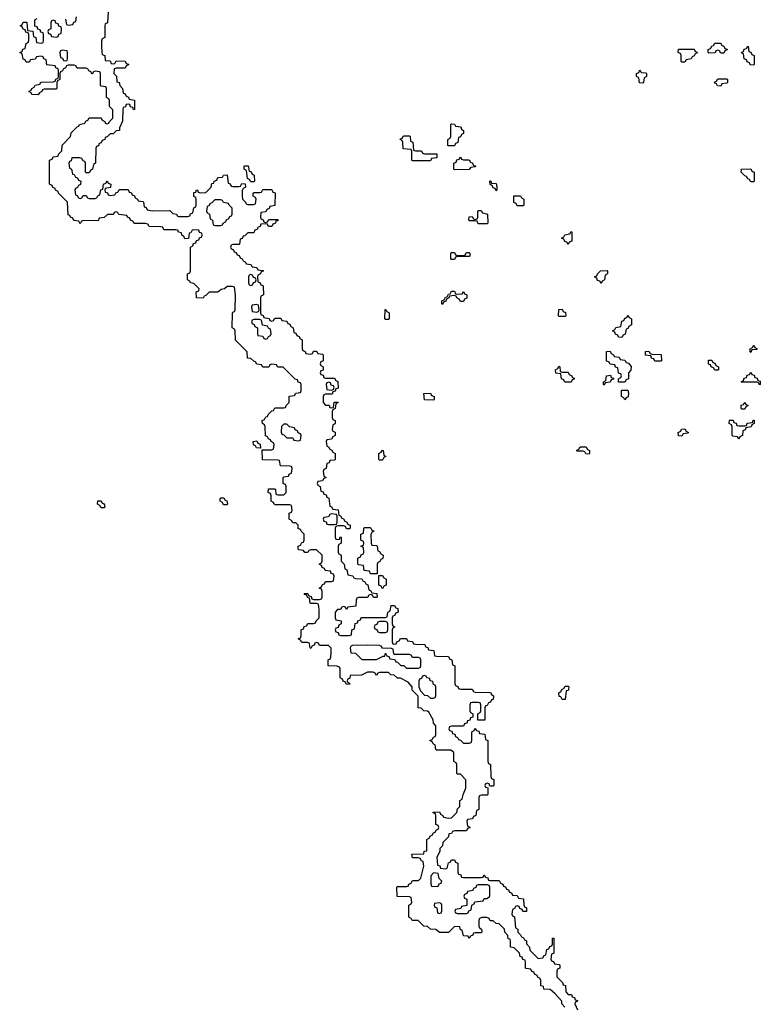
# Model space of a CAD drawing. Header units: inches. Extents: x 2777885 to 2884230, y 684484 to 829189.
# Tile 22 of 239: x 2825206 to 2830154, y 737607 to 744190. Entities that reach past the tile are written whole.
import ezdxf

# ---------------------------------------------------------------- set-up
doc = ezdxf.new("R2010")
doc.units = ezdxf.units.IN
doc.header["$MEASUREMENT"] = 0
for name, color, linetype in [('C8723', 7, 'Continuous'), ('C8724', 7, 'Continuous'), ('C8734', 7, 'Continuous')]:
    doc.layers.add(name, color=color, linetype=linetype)

msp = doc.modelspace()

# ---------------------------------------------------------------- linework, layer by layer
at = {"layer": 'C8723', "color": 6}
for points in [[(2827157, 740000), (2827150, 739986), (2827146, 739990), (2827144.8, 740000)], [(2828848.7, 737588.7), (2828828.7, 737610), (2828828, 737628), (2828780.4, 737680.4), (2828750, 737706), (2828708.7, 737708.7), (2828706, 737726), (2828688, 737730), (2828687.3, 737767.3), (2828682, 737782), (2828670, 737786), (2828662, 737802), (2828647.3, 737807.3), (2828642, 737822), (2828627.3, 737827.3), (2828622, 737842), (2828590, 737846), (2828586, 737850), (2828586, 737890), (2828582, 737902), (2828567.3, 737907.3), (2828562, 737922), (2828550, 737926), (2828546, 737950), (2828510, 737986), (2828486, 737990), (2828486, 738030), (2828482, 738042), (2828470, 738046), (2828467.3, 738067.3), (2828448, 738090), (2828446, 738110), (2828410, 738146), (2828388.4, 738148.4), (2828370, 738166), (2828350, 738166), (2828342, 738182), (2828327.3, 738187.3), (2828292.7, 738187.3), (2828278, 738182), (2828274, 738170), (2828274, 738130), (2828278, 738118), (2828292, 738110), (2828294, 738090), (2828290, 738086), (2828250, 738086), (2828238, 738082), (2828234, 738070), (2828218, 738062), (2828210, 738048), (2828202, 738062), (2828170, 738066), (2828162, 738102), (2828150, 738106), (2828146, 738126), (2828110, 738128), (2828070, 738088), (2828010, 738088), (2827987.3, 738107.3), (2827950, 738108.7), (2827930, 738128), (2827906, 738130), (2827867.3, 738167.3), (2827828.4, 738168.4), (2827822, 738182), (2827806, 738190), (2827806, 738270), (2827822, 738278), (2827826, 738290), (2827822, 738322), (2827810, 738326), (2827727.3, 738327.3), (2827726, 738390), (2827730, 738394), (2827790, 738394), (2827802, 738398), (2827806, 738410), (2827822, 738418), (2827830, 738434), (2827870, 738434), (2827886, 738450), (2827906, 738530), (2827902, 738562), (2827890, 738566), (2827882, 738582), (2827870, 738586), (2827830, 738586), (2827826, 738610), (2827906, 738614), (2827908.9, 738631.1), (2827926, 738634), (2827926, 738710), (2827942, 738718), (2827950, 738734), (2827962, 738738), (2827970, 738754), (2827982, 738758), (2827990, 738774), (2828002, 738778), (2828006, 738790), (2828002, 738802), (2827986, 738810), (2827986, 738870), (2827982, 738882), (2827967.3, 738887.3), (2827967.3, 738892.7), (2828010, 738894), (2828018, 738878), (2828034, 738870), (2828038, 738858), (2828070, 738852), (2828090, 738854), (2828126, 738890), (2828130, 738914), (2828146, 738930), (2828146, 738970), (2828162, 738978), (2828168, 739010), (2828187.3, 739052.7), (2828187.3, 739107.3), (2828150, 739146), (2828130, 739146), (2828126, 739150), (2828126, 739210), (2828122, 739222), (2828106, 739230), (2828106, 739290), (2828087.3, 739307.3), (2827990, 739306), (2827986, 739310), (2827982, 739342), (2827970, 739346), (2827962, 739362), (2827946, 739370), (2827962, 739378), (2827970, 739394), (2827982, 739398), (2827986, 739410), (2827986, 739470), (2827970, 739486), (2827968, 739510), (2827940.4, 739560.4), (2827930, 739568), (2827906, 739570), (2827887.3, 739587.3), (2827868, 739590), (2827867.3, 739667.3), (2827828, 739708), (2827828, 739730), (2827802, 739762), (2827750, 739788), (2827730, 739788), (2827707.3, 739807.3), (2827686, 739810), (2827670, 739826), (2827610, 739826), (2827598, 739822), (2827590, 739806), (2827582, 739822), (2827567.3, 739827.3), (2827530, 739828), (2827490, 739808), (2827414, 739806), (2827411.6, 739788.4), (2827398, 739782), (2827394, 739770), (2827398, 739758), (2827410, 739754), (2827411.6, 739748.4), (2827390, 739746), (2827382, 739762), (2827367.3, 739767.3), (2827362, 739782), (2827346, 739790), (2827346, 739850), (2827342, 739862), (2827327.3, 739867.3), (2827266, 739870), (2827266, 739910), (2827282, 739918), (2827288, 739950), (2827287.3, 739987.3), (2827275.6, 740000)], [(2827417.3, 740000), (2827414, 739990), (2827418, 739958), (2827450, 739954), (2827492.7, 739912.7), (2827590, 739912), (2827634, 739934), (2827646, 739934), (2827650, 739954), (2827658, 739938), (2827672.7, 739932.7), (2827678, 739918), (2827712.7, 739912.7), (2827718, 739898), (2827730, 739894), (2827752.7, 739872.7), (2827771.6, 739871.6), (2827790, 739854), (2827870, 739854), (2827882, 739858), (2827886, 739870), (2827886, 739910), (2827882, 739922), (2827870, 739926), (2827830, 739926), (2827822, 739942), (2827810, 739946), (2827710, 739946), (2827706, 739950), (2827702, 739982), (2827690, 739986), (2827630, 739988), (2827623.1, 740000)], [(2827917.3, 740000), (2827918, 739998), (2827932.7, 739992.7), (2827938, 739978), (2827972.7, 739972.7), (2827978, 739938), (2827990, 739934), (2828071.6, 739931.6), (2828078, 739918), (2828094, 739910), (2828098, 739878), (2828114, 739870), (2828114, 739750), (2828118, 739738), (2828132.7, 739732.7), (2828138, 739718), (2828150, 739714), (2828230, 739714), (2828238, 739698), (2828250, 739694), (2828347.3, 739692.7), (2828354, 739690), (2828358, 739678), (2828372, 739670), (2828370, 739646), (2828358, 739642), (2828352, 739628), (2828338, 739622), (2828330, 739606), (2828318, 739602), (2828314, 739590), (2828312.7, 739507.3), (2828270, 739506), (2828266, 739510), (2828266, 739550), (2828282, 739558), (2828286, 739570), (2828286, 739610), (2828282, 739622), (2828270, 739626), (2828230, 739626), (2828218, 739622), (2828214, 739610), (2828214, 739570), (2828218, 739558), (2828234, 739550), (2828232.7, 739527.3), (2828218, 739522), (2828212.7, 739507.3), (2828198, 739502), (2828192.7, 739487.3), (2828178, 739482), (2828170, 739466), (2828090, 739466), (2828078, 739462), (2828074, 739450), (2828078, 739438), (2828092.7, 739432.7), (2828098, 739418), (2828112.7, 739412.7), (2828118, 739398), (2828132, 739392), (2828138, 739378), (2828150, 739374), (2828170, 739354), (2828210, 739354), (2828222, 739358), (2828226, 739370), (2828226, 739430), (2828242, 739438), (2828250, 739454), (2828258, 739438), (2828272.7, 739432.7), (2828278, 739418), (2828312.7, 739412.7), (2828318, 739378), (2828334, 739370), (2828334, 739230), (2828338, 739218), (2828351.6, 739211.6), (2828354, 739130), (2828358, 739118), (2828374, 739110), (2828374, 739070), (2828370, 739066), (2828346, 739066), (2828342, 739082), (2828330, 739086), (2828318, 739082), (2828314, 739070), (2828318, 739058), (2828334, 739054), (2828334, 739010), (2828330, 739006), (2828290, 739006), (2828278, 739002), (2828274, 738990), (2828274, 738910), (2828258, 738902), (2828254, 738870), (2828238, 738862), (2828232, 738848), (2828198, 738842), (2828194, 738830), (2828198, 738798), (2828212.7, 738792.7), (2828212.7, 738787.3), (2828198, 738782), (2828190, 738766), (2828110, 738766), (2828098, 738762), (2828091.6, 738748.4), (2828074, 738746), (2828070, 738726), (2828032, 738688), (2828030, 738666), (2828014, 738650), (2828012, 738630), (2827992, 738590), (2827998, 738538), (2828012, 738532), (2828018, 738518), (2828050, 738514), (2828062, 738518), (2828070, 738554), (2828082, 738558), (2828090, 738574), (2828110, 738574), (2828118, 738558), (2828134, 738550), (2828134, 738490), (2828138, 738478), (2828152.7, 738472.7), (2828158, 738458), (2828170, 738454), (2828290, 738454), (2828302, 738458), (2828310, 738474), (2828318, 738458), (2828332.7, 738452.7), (2828338, 738438), (2828350, 738434), (2828410, 738434), (2828418, 738418), (2828434, 738410), (2828438, 738398), (2828452.7, 738392.7), (2828458, 738378), (2828472.7, 738372.7), (2828478, 738358), (2828492.7, 738352.7), (2828498, 738338), (2828530, 738334), (2828538, 738318), (2828572.7, 738312.7), (2828574, 738270), (2828578, 738258), (2828591.6, 738251.6), (2828591.3, 738228.7), (2828568.4, 738228.4), (2828562, 738242), (2828547.3, 738247.3), (2828542, 738262), (2828530, 738266), (2828518, 738262), (2828512.7, 738247.3), (2828498, 738242), (2828494, 738210), (2828498, 738198), (2828511.6, 738191.6), (2828518, 738118), (2828534, 738110), (2828534, 738090), (2828552.7, 738072.7), (2828558, 738058), (2828572.7, 738052.7), (2828578, 738038), (2828591.6, 738031.6), (2828592.7, 738012.7), (2828612, 737990), (2828614, 737970), (2828670, 737914), (2828702, 737918), (2828710, 737934), (2828722, 737938), (2828727.3, 737972.7), (2828742, 737978), (2828747.3, 737992.7), (2828762, 737998), (2828766, 738010), (2828766, 738050), (2828774, 738050), (2828774, 737950), (2828758, 737942), (2828754, 737910), (2828758, 737898), (2828772.7, 737892.7), (2828778, 737878), (2828810, 737874), (2828814, 737870), (2828814, 737850), (2828798, 737842), (2828794, 737830), (2828794, 737790), (2828832.7, 737752.7), (2828838, 737738), (2828852.7, 737732.7), (2828854, 737690), (2828870, 737674), (2828892.7, 737672.7), (2828898, 737658), (2828912.7, 737652.7), (2828918, 737638), (2828932.7, 737632.7), (2828930, 737626), (2828918, 737622), (2828914, 737610), (2828932, 737570)]]:
    msp.add_lwpolyline(points, dxfattribs=at)
for points in [[(2827910, 739806), (2827898, 739802), (2827890, 739786), (2827878, 739782), (2827872.7, 739767.3), (2827872, 739730), (2827883.6, 739703.6), (2827910, 739674), (2827931.6, 739671.6), (2827950, 739654), (2827970, 739654), (2827982, 739658), (2827986, 739670), (2827986, 739730), (2827982, 739742), (2827970, 739746), (2827966, 739766), (2827948, 739770), (2827946, 739786), (2827926, 739790), (2827922, 739802)], [(2828830, 739646), (2828822, 739662), (2828810, 739666), (2828808, 739690), (2828822, 739698), (2828830, 739714), (2828842, 739718), (2828850, 739734), (2828870, 739734), (2828874, 739730), (2828872.7, 739712.7), (2828870, 739706), (2828858, 739702), (2828850, 739646)], [(2827970, 738486), (2827952.7, 738467.3), (2827952.7, 738412.7), (2827958, 738398), (2827990, 738394), (2828002, 738398), (2828008, 738412), (2828022, 738418), (2828026, 738430), (2828008.4, 738448.4), (2828002, 738482)], [(2828330, 738406), (2828270, 738406), (2828258, 738402), (2828252.7, 738387.3), (2828238, 738382), (2828232.7, 738367.3), (2828198, 738362), (2828192.7, 738347.3), (2828178, 738342), (2828174, 738330), (2828178, 738318), (2828194, 738310), (2828192.7, 738267.3), (2828158, 738262), (2828152.7, 738247.3), (2828118, 738242), (2828114, 738230), (2828118, 738218), (2828130, 738214), (2828190, 738214), (2828202, 738218), (2828207.3, 738232.7), (2828222, 738238), (2828226, 738270), (2828242, 738278), (2828247.3, 738292.7), (2828302, 738298), (2828310, 738314), (2828330, 738314), (2828346, 738330), (2828346, 738390), (2828342, 738402)], [(2828010, 738286), (2827978, 738282), (2827974, 738270), (2827978, 738258), (2827992.7, 738252.7), (2827998, 738218), (2828010, 738214), (2828022, 738218), (2828026, 738230), (2828026, 738270), (2828022, 738282)]]:
    msp.add_lwpolyline(points, close=True, dxfattribs=at)
at = {"layer": 'C8724', "color": 6}
for points in [[(2825798, 744242), (2825791.6, 744168.4), (2825778, 744162), (2825774, 744150), (2825774, 744070), (2825758, 744062), (2825752.7, 744047.3), (2825752, 744010), (2825754, 743970), (2825758, 743958), (2825774, 743950), (2825778, 743918), (2825810, 743914), (2825818, 743898), (2825830, 743894), (2825842, 743898), (2825850, 743914), (2825910, 743912), (2825918, 743898), (2825932.7, 743892.7), (2825932.7, 743887.3), (2825918, 743882), (2825910, 743866), (2825850, 743866), (2825838, 743862), (2825834, 743830), (2825851.6, 743811.6), (2825854, 743774), (2825871.1, 743771.1), (2825874, 743750), (2825892, 743730), (2825898, 743698), (2825910, 743694), (2825918, 743678), (2825932.7, 743672.7), (2825938, 743658), (2825972.7, 743652.7), (2825974, 743590), (2825967.3, 743587.3), (2825962, 743602), (2825947.3, 743607.3), (2825942, 743622), (2825930, 743626), (2825918, 743622), (2825912.7, 743607.3), (2825898, 743602), (2825894, 743590), (2825892.7, 743512.7), (2825872.7, 743467.3), (2825872, 743450), (2825850, 743446), (2825830, 743428), (2825810, 743426), (2825790, 743406), (2825778, 743402), (2825774, 743390), (2825758, 743382), (2825750, 743366), (2825738, 743362), (2825732.7, 743347.3), (2825718, 743342), (2825714, 743330), (2825712, 743230), (2825698, 743222), (2825692, 743190), (2825678, 743182), (2825670, 743166), (2825650, 743166), (2825646, 743170), (2825646, 743230), (2825642, 743242), (2825630, 743246), (2825622, 743262), (2825607.3, 743267.3), (2825554, 743266), (2825550, 743246), (2825538, 743242), (2825534, 743230), (2825538, 743198), (2825551.6, 743191.6), (2825558, 743158), (2825570, 743154), (2825578, 743138), (2825592.7, 743132.7), (2825598, 743118), (2825614, 743110), (2825612.7, 743087.3), (2825598, 743082), (2825592.7, 743067.3), (2825578, 743062), (2825574, 743050), (2825578, 743018), (2825590, 743014), (2825598, 742998), (2825610, 742994), (2825622, 742998), (2825630, 743014), (2825650, 743014), (2825658, 742998), (2825670, 742994), (2825710, 742994), (2825722, 742998), (2825727.3, 743012.7), (2825742, 743018), (2825747.3, 743052.7), (2825762, 743058), (2825766, 743090), (2825782, 743098), (2825790, 743112), (2825798, 743098), (2825814, 743090), (2825812.7, 743067.3), (2825778, 743062), (2825774, 743050), (2825778, 743038), (2825792.7, 743032.7), (2825798, 743018), (2825810, 743014), (2825842, 743018), (2825847.3, 743032.7), (2825862, 743038), (2825870, 743054), (2825930, 743054), (2825938, 743038), (2825950, 743034), (2825958, 743018), (2825972.7, 743012.7), (2825978, 742998), (2825994, 742990), (2825998, 742978), (2826030, 742974), (2826034, 742970), (2826038, 742938), (2826050, 742934), (2826058, 742918), (2826090, 742912), (2826210, 742914), (2826230, 742894), (2826254, 742890), (2826258, 742878), (2826270, 742874), (2826330, 742874), (2826342, 742878), (2826348, 742892), (2826362, 742898), (2826368.4, 742931.6), (2826382, 742938), (2826386, 742950), (2826386, 742990), (2826382, 743002), (2826368.4, 743008.4), (2826370, 743034), (2826382, 743038), (2826388, 743052), (2826394, 743050), (2826398, 743038), (2826412.7, 743032.7), (2826450, 743034), (2826486, 743070), (2826490, 743094), (2826502, 743098), (2826506, 743110), (2826522, 743118), (2826530, 743134), (2826562, 743138), (2826568.4, 743151.6), (2826592.7, 743152.7), (2826598, 743098), (2826612, 743092), (2826618, 743078), (2826630, 743074), (2826670, 743074), (2826682, 743078), (2826690, 743094), (2826712.7, 743092.7), (2826714, 743070), (2826698, 743062), (2826692.7, 743047.3), (2826692.7, 743012.7), (2826694, 742990), (2826714, 742970), (2826718, 742958), (2826730, 742954), (2826770, 742954), (2826782, 742958), (2826786, 742990), (2826782, 743002), (2826766, 743010), (2826766, 743030), (2826770, 743034), (2826810, 743034), (2826822, 743038), (2826830, 743054), (2826890, 743054), (2826898, 743038), (2826912.7, 743032.7), (2826911.6, 742948.4), (2826878, 742942), (2826872.7, 742927.3), (2826858, 742922), (2826850, 742906), (2826818, 742902), (2826814, 742870), (2826818, 742858), (2826832.7, 742852.7), (2826838, 742838), (2826850, 742834), (2826862, 742838), (2826870, 742854), (2826930, 742854), (2826930, 742846), (2826918, 742842), (2826914, 742830), (2826898, 742822), (2826890, 742808), (2826868, 742808), (2826862, 742822), (2826850, 742826), (2826818, 742822), (2826812.7, 742807.3), (2826798, 742802), (2826794, 742790), (2826778, 742782), (2826770, 742766), (2826730, 742766), (2826710, 742746), (2826698, 742742), (2826692, 742728), (2826678, 742722), (2826674, 742690), (2826670, 742686), (2826630, 742686), (2826618, 742682), (2826614, 742670), (2826618, 742658), (2826632.7, 742652.7), (2826638, 742638), (2826652.7, 742632.7), (2826658, 742618), (2826672.7, 742612.7), (2826678, 742598), (2826692, 742592), (2826698, 742578), (2826714, 742570), (2826718, 742558), (2826750, 742554), (2826758, 742538), (2826790, 742534), (2826798, 742518), (2826830, 742514), (2826834, 742510), (2826818, 742502), (2826814, 742490), (2826798, 742482), (2826794, 742470), (2826798, 742438), (2826810, 742434), (2826818, 742418), (2826830, 742414), (2826832.7, 742407.3), (2826834, 742350), (2826818, 742342), (2826814, 742330), (2826814, 742230), (2826818, 742218), (2826832.7, 742212.7), (2826838, 742198), (2826872.7, 742192.7), (2826878, 742178), (2826890, 742174), (2826902, 742178), (2826910, 742194), (2826950, 742194), (2826958, 742178), (2826990, 742174), (2826998, 742158), (2827010, 742154), (2827018, 742138), (2827034, 742130), (2827038, 742098), (2827050, 742094), (2827058, 742078), (2827072.7, 742072.7), (2827078, 742058), (2827094, 742050), (2827094, 741990), (2827098, 741978), (2827112.7, 741972.7), (2827118, 741958), (2827150, 741954), (2827162, 741958), (2827170, 741974), (2827190, 741974), (2827198, 741958), (2827230, 741954), (2827234, 741950), (2827234, 741910), (2827218, 741902), (2827214, 741890), (2827218, 741878), (2827234, 741870), (2827232.7, 741847.3), (2827218, 741842), (2827214, 741830), (2827218, 741818), (2827232.7, 741812.7), (2827238, 741798), (2827250, 741794), (2827310, 741794), (2827318, 741778), (2827331.6, 741771.6), (2827332.7, 741727.3), (2827318, 741722), (2827312.7, 741707.3), (2827298, 741702), (2827292.7, 741687.3), (2827250, 741686), (2827238, 741682), (2827234, 741670), (2827234, 741630), (2827250, 741614), (2827272.7, 741612.7), (2827278, 741598), (2827290, 741594), (2827302, 741598), (2827307.3, 741632.7), (2827330, 741634), (2827334, 741630), (2827318, 741622), (2827314, 741590), (2827298, 741582), (2827294, 741570), (2827294, 741530), (2827298, 741518), (2827314, 741510), (2827312.7, 741487.3), (2827298, 741482), (2827294, 741450), (2827298, 741438), (2827312.7, 741432.7), (2827314, 741410), (2827298, 741402), (2827290, 741386), (2827258, 741382), (2827254, 741370), (2827258, 741338), (2827270, 741334), (2827278, 741318), (2827290, 741314), (2827298, 741298), (2827314, 741290), (2827314, 741250), (2827310, 741246), (2827278, 741242), (2827272.7, 741227.3), (2827258, 741222), (2827254, 741190), (2827238, 741182), (2827234, 741170), (2827238, 741138), (2827254, 741130), (2827238, 741122), (2827230, 741106), (2827198, 741102), (2827194, 741090), (2827198, 741078), (2827214, 741070), (2827218, 741038), (2827232.7, 741032.7), (2827238, 741018), (2827252.7, 741012.7), (2827258, 740998), (2827271.6, 740991.6), (2827278, 740938), (2827290, 740934), (2827298, 740918), (2827332.7, 740912.7), (2827338, 740878), (2827350, 740874), (2827358, 740858), (2827370, 740854), (2827378, 740838), (2827390, 740834), (2827398, 740818), (2827414, 740810), (2827414, 740790), (2827410, 740786), (2827390, 740786), (2827382, 740802), (2827370, 740806), (2827330, 740806), (2827318, 740802), (2827314, 740790), (2827314, 740730), (2827318, 740718), (2827330, 740714), (2827342, 740718), (2827347.3, 740732.7), (2827354, 740730), (2827354, 740690), (2827338, 740682), (2827334, 740670), (2827334, 740630), (2827338, 740618), (2827354, 740610), (2827354, 740570), (2827374, 740550), (2827378, 740518), (2827391.6, 740511.6), (2827398, 740478), (2827431.6, 740471.6), (2827438, 740458), (2827450, 740454), (2827492.7, 740452.7), (2827498, 740438), (2827512.7, 740432.7), (2827518, 740418), (2827532.7, 740412.7), (2827538, 740378), (2827552.7, 740372.7), (2827558, 740358), (2827592.7, 740352.7), (2827594, 740330), (2827590, 740326), (2827570, 740326), (2827562, 740342), (2827550, 740346), (2827538, 740342), (2827530, 740326), (2827470, 740326), (2827458, 740322), (2827454, 740310), (2827451.6, 740268.4), (2827398, 740262), (2827390, 740246), (2827382, 740262), (2827370, 740266), (2827358, 740262), (2827350, 740246), (2827330, 740246), (2827314, 740230), (2827314, 740190), (2827318, 740178), (2827354, 740170), (2827354, 740150), (2827338, 740142), (2827332.7, 740127.3), (2827318, 740122), (2827314, 740110), (2827318, 740098), (2827332.7, 740092.7), (2827338, 740078), (2827350, 740074), (2827410, 740074), (2827422, 740078), (2827426, 740110), (2827442, 740118), (2827447.3, 740152.7), (2827462, 740158), (2827467.3, 740172.7), (2827482, 740178), (2827487.3, 740192.7), (2827650, 740194), (2827662, 740198), (2827666, 740230), (2827682, 740238), (2827687.3, 740272.7), (2827710, 740274), (2827718, 740258), (2827732.7, 740252.7), (2827734, 740230), (2827718, 740222), (2827710, 740206), (2827698, 740202), (2827694, 740190), (2827694, 740150), (2827698, 740138), (2827712, 740130), (2827698, 740122), (2827694, 740110), (2827694, 740030), (2827698, 740018), (2827710, 740014), (2827722, 740018), (2827727.3, 740032.7), (2827742, 740038), (2827750, 740054), (2827790, 740054), (2827798, 740038), (2827830, 740034), (2827838, 740018), (2827850, 740014), (2827912.7, 740012.7), (2827917.3, 740000)], [(2827144.8, 740000), (2827142, 740022), (2827130, 740026), (2827090, 740026), (2827082, 740042), (2827066, 740050), (2827082, 740058), (2827086, 740070), (2827086, 740110), (2827102, 740118), (2827107.3, 740132.7), (2827122, 740138), (2827130, 740154), (2827170, 740154), (2827182, 740158), (2827186, 740170), (2827206, 740190), (2827207.3, 740247.3), (2827202, 740282), (2827190, 740286), (2827150, 740286), (2827146, 740290), (2827142, 740322), (2827130, 740326), (2827122, 740342), (2827110, 740346), (2827107.3, 740352.7), (2827130, 740354), (2827138, 740338), (2827152.7, 740332.7), (2827158, 740318), (2827170, 740314), (2827210, 740314), (2827222, 740318), (2827226, 740330), (2827226, 740370), (2827222, 740382), (2827206, 740390), (2827222, 740398), (2827230, 740414), (2827242, 740418), (2827250, 740434), (2827290, 740434), (2827302, 740438), (2827306, 740470), (2827302, 740482), (2827287.3, 740487.3), (2827282, 740502), (2827247.3, 740507.3), (2827242, 740522), (2827227.3, 740527.3), (2827222, 740542), (2827206, 740550), (2827222, 740558), (2827226, 740570), (2827226, 740610), (2827190, 740646), (2827150, 740646), (2827138, 740642), (2827131.6, 740628.4), (2827110, 740628), (2827102, 740642), (2827070, 740646), (2827066, 740650), (2827066, 740670), (2827082, 740678), (2827090, 740694), (2827102, 740698), (2827106, 740710), (2827106, 740750), (2827086, 740770), (2827082, 740782), (2827067.3, 740787.3), (2827066, 740810), (2827050, 740826), (2827030, 740826), (2827022, 740842), (2827006, 740850), (2827006, 740890), (2827022, 740898), (2827026, 740910), (2827022, 740942), (2827010, 740946), (2826912.7, 740947.3), (2826906, 740950), (2826902, 740962), (2826886, 740970), (2826886, 741010), (2826882, 741022), (2826866, 741030), (2826867.3, 741052.7), (2826910, 741054), (2826914, 741050), (2826918, 741018), (2826930, 741014), (2826970, 741014), (2826986, 741030), (2826986, 741070), (2826982, 741082), (2826966, 741090), (2826966, 741130), (2826970, 741134), (2827002, 741138), (2827007.3, 741152.7), (2827022, 741158), (2827026, 741190), (2827022, 741202), (2827010, 741206), (2826947.3, 741207.3), (2826942, 741242), (2826930, 741246), (2826828.4, 741248.4), (2826826, 741314), (2826890, 741314), (2826902, 741318), (2826906, 741350), (2826902, 741362), (2826886, 741370), (2826882, 741382), (2826867.3, 741387.3), (2826862, 741402), (2826847.3, 741407.3), (2826846, 741470), (2826842, 741482), (2826828, 741490), (2826826, 741510), (2826842, 741518), (2826850, 741534), (2826862, 741538), (2826866, 741550), (2826890, 741574), (2826902, 741578), (2826910, 741594), (2826970, 741594), (2826982, 741598), (2826986, 741610), (2827006, 741630), (2827007.3, 741672.7), (2827042, 741678), (2827050, 741694), (2827082, 741698), (2827086, 741710), (2827086, 741750), (2827082, 741762), (2827067.3, 741767.3), (2827062, 741782), (2827047.3, 741787.3), (2826967.3, 741867.3), (2826930, 741868), (2826922, 741882), (2826890, 741886), (2826878, 741882), (2826870, 741866), (2826830, 741866), (2826822, 741882), (2826790, 741886), (2826782, 741902), (2826770, 741906), (2826750, 741926), (2826727.3, 741927.3), (2826726, 741970), (2826648.4, 742048.4), (2826646, 742110), (2826642, 742122), (2826626, 742130), (2826628.4, 742228.4), (2826630, 742234), (2826642, 742238), (2826646, 742250), (2826648, 742350), (2826642, 742402), (2826627.3, 742407.3), (2826592.7, 742407.3), (2826574, 742390), (2826552.7, 742387.3), (2826530, 742368.7), (2826472.7, 742367.3), (2826450, 742346), (2826438, 742342), (2826431.1, 742328.9), (2826388, 742330), (2826386, 742370), (2826402, 742378), (2826406, 742390), (2826370, 742426), (2826346, 742430), (2826342, 742442), (2826326, 742450), (2826326, 742490), (2826342, 742498), (2826346, 742510), (2826346, 742670), (2826362, 742678), (2826367.3, 742692.7), (2826382, 742698), (2826387.3, 742712.7), (2826402, 742718), (2826407.3, 742732.7), (2826422, 742738), (2826426, 742750), (2826422, 742762), (2826407.3, 742767.3), (2826402, 742782), (2826370, 742786), (2826358, 742782), (2826350, 742766), (2826338, 742762), (2826332.7, 742727.3), (2826310, 742726), (2826302, 742742), (2826288.4, 742748.4), (2826286, 742766), (2826266, 742770), (2826262, 742782), (2826250, 742786), (2826170, 742786), (2826162, 742802), (2826150, 742806), (2826070, 742808), (2826062, 742822), (2826047.3, 742827.3), (2825970, 742828), (2825962, 742842), (2825946, 742850), (2825942, 742862), (2825926, 742870), (2825922, 742882), (2825868.4, 742888.4), (2825862, 742902), (2825850, 742906), (2825838, 742902), (2825831.6, 742888.4), (2825792.7, 742887.3), (2825770, 742868), (2825738, 742862), (2825730, 742846), (2825632.7, 742847.3), (2825618, 742842), (2825610, 742826), (2825602, 742842), (2825568.4, 742848.4), (2825562, 742862), (2825546, 742870), (2825542, 742882), (2825530, 742886), (2825526, 742970), (2825466, 743030), (2825462, 743042), (2825446, 743050), (2825442, 743062), (2825427.3, 743067.3), (2825422, 743082), (2825406, 743090), (2825406, 743250), (2825422, 743258), (2825430, 743274), (2825462, 743278), (2825466, 743290), (2825487.3, 743312.7), (2825489.1, 743350.9), (2825546, 743410), (2825550, 743434), (2825590, 743474), (2825602, 743478), (2825606, 743490), (2825642, 743498), (2825647.3, 743512.7), (2825662, 743518), (2825670, 743534), (2825750, 743534), (2825758, 743518), (2825774, 743510), (2825778, 743498), (2825790, 743494), (2825802, 743498), (2825806, 743510), (2825827.3, 743532.7), (2825827.3, 743587.3), (2825806, 743610), (2825806, 743650), (2825802, 743662), (2825786, 743670), (2825786, 743730), (2825782, 743742), (2825750, 743746), (2825746, 743750), (2825746, 743830), (2825742, 743842), (2825710, 743846), (2825698, 743842), (2825690, 743826), (2825682, 743842), (2825667.3, 743847.3), (2825662, 743862), (2825650, 743866), (2825590, 743866), (2825582, 743882), (2825570, 743886), (2825530, 743886), (2825518, 743882), (2825512.7, 743867.3), (2825498, 743862), (2825492.7, 743847.3), (2825478, 743842), (2825474, 743830), (2825474, 743790), (2825458, 743782), (2825454, 743770), (2825454, 743730), (2825450, 743726), (2825370, 743726), (2825358, 743722), (2825354, 743710), (2825338, 743702), (2825330, 743688), (2825286, 743690), (2825282, 743702), (2825266, 743710), (2825282, 743718), (2825286, 743730), (2825302, 743738), (2825308.4, 743751.6), (2825342, 743758), (2825346, 743770), (2825352.7, 743772.7), (2825430, 743774), (2825442, 743778), (2825447.3, 743792.7), (2825462, 743798), (2825466, 743810), (2825466, 743850), (2825462, 743862), (2825447.3, 743867.3), (2825442, 743882), (2825387.3, 743887.3), (2825382, 743922), (2825367.3, 743927.3), (2825362, 743942), (2825350, 743946), (2825318, 743942), (2825310, 743926), (2825278, 743922), (2825270, 743906), (2825250, 743906), (2825242, 743922), (2825230, 743926), (2825222, 743962), (2825206, 743970), (2825222, 743978), (2825227.3, 743992.7), (2825242, 743998), (2825248.4, 744031.6), (2825262, 744038), (2825266, 744050), (2825266, 744090), (2825262, 744102), (2825247.3, 744107.3), (2825242, 744122), (2825230, 744126), (2825222, 744142), (2825208, 744150), (2825222, 744158), (2825230, 744174), (2825252.7, 744172.7), (2825258, 744118), (2825292.7, 744112.7), (2825298, 744078), (2825314, 744070), (2825318, 744038), (2825350, 744034), (2825362, 744038), (2825366, 744050), (2825366, 744090), (2825362, 744102), (2825347.3, 744107.3), (2825342, 744122), (2825327.3, 744127.3), (2825322, 744142), (2825307.3, 744147.3), (2825306, 744190), (2825322, 744198)], [(2825512.7, 744192.7), (2825518, 744158), (2825530, 744154), (2825562, 744158), (2825567.3, 744172.7), (2825582, 744178), (2825586, 744210)], [(2830000, 741402.3), (2829970, 741406), (2829966, 741410), (2829966, 741470), (2829962, 741482), (2829946, 741490), (2829947.3, 741512.7), (2829972.7, 741512.7), (2829978, 741498), (2829992.7, 741492.7), (2829998, 741478), (2830000, 741477.3)], [(2827275.6, 740000), (2827270, 740006), (2827210, 740006), (2827202, 740022), (2827190, 740026), (2827178, 740022), (2827172.7, 740007.3), (2827158, 740002), (2827157, 740000)], [(2827623.1, 740000), (2827622, 740002), (2827610, 740006), (2827530, 740008), (2827430, 740006), (2827418, 740002), (2827417.3, 740000)]]:
    msp.add_lwpolyline(points, dxfattribs=at)
for points in [[(2825430, 744186), (2825418, 744182), (2825414, 744170), (2825414, 744130), (2825398, 744122), (2825394, 744110), (2825398, 744098), (2825412.7, 744092.7), (2825418, 744078), (2825450, 744074), (2825462, 744078), (2825467.3, 744092.7), (2825482, 744098), (2825486, 744130), (2825482, 744142), (2825467.3, 744147.3), (2825462, 744162), (2825447.3, 744167.3), (2825442, 744182)], [(2825490, 743986), (2825478, 743982), (2825474, 743970), (2825478, 743938), (2825492.7, 743932.7), (2825498, 743918), (2825510, 743914), (2825522, 743918), (2825526, 743930), (2825526, 743970), (2825522, 743982)], [(2829630, 743906), (2829626, 743910), (2829626, 743950), (2829622, 743962), (2829606, 743970), (2829607.3, 743992.7), (2829712, 743992), (2829718, 743978), (2829732.7, 743972.7), (2829730, 743966), (2829718, 743962), (2829712.7, 743947.3), (2829698, 743942), (2829692.7, 743927.3), (2829658, 743922), (2829650, 743906)], [(2829890, 743966), (2829882, 743982), (2829870, 743986), (2829858, 743982), (2829851.6, 743968.4), (2829810, 743966), (2829806, 743970), (2829806, 743990), (2829822, 743998), (2829830, 744014), (2829842, 744018), (2829850, 744034), (2829890, 744034), (2829898, 744018), (2829910, 744014), (2829918, 743998), (2829934, 743990), (2829918, 743982), (2829910, 743966)], [(2829370, 743766), (2829348, 743768), (2829342, 743802), (2829326, 743810), (2829326, 743830), (2829342, 743838), (2829350, 743854), (2829358, 743838), (2829390, 743834), (2829394, 743830), (2829394, 743810), (2829378, 743802), (2829374, 743770)], [(2829890, 743746), (2829867.3, 743747.3), (2829862, 743762), (2829850, 743766), (2829847.3, 743772.7), (2829862, 743778), (2829870, 743794), (2829930, 743794), (2829934, 743790), (2829934, 743770), (2829930, 743766), (2829898, 743762)], [(2828070, 743346), (2828066, 743350), (2828066, 743390), (2828082, 743398), (2828086, 743410), (2828086, 743490), (2828090, 743494), (2828111.6, 743491.6), (2828118, 743478), (2828152.7, 743472.7), (2828158, 743458), (2828172, 743450), (2828171.6, 743428.4), (2828158, 743422), (2828150, 743406), (2828138, 743402), (2828134, 743370), (2828118, 743362), (2828110, 743346)], [(2827850, 743314), (2827890, 743314), (2827898, 743298), (2827910, 743294), (2827992.7, 743292.7), (2827992.7, 743267.3), (2827958, 743262), (2827950, 743246), (2827830, 743246), (2827826, 743250), (2827826, 743310), (2827822, 743322), (2827767.3, 743327.3), (2827766, 743370), (2827762, 743382), (2827748, 743390), (2827750, 743394), (2827762, 743398), (2827770, 743414), (2827810, 743414), (2827814, 743410), (2827818, 743378), (2827831.6, 743371.6), (2827838, 743318)], [(2828170, 743254), (2828210, 743254), (2828218, 743238), (2828230, 743234), (2828238, 743218), (2828254, 743210), (2828250, 743206), (2828218, 743202), (2828210, 743188), (2828110, 743186), (2828106, 743190), (2828106, 743230), (2828122, 743238), (2828127.3, 743252.7), (2828142, 743258), (2828150, 743274), (2828158, 743258)], [(2826750, 743106), (2826742, 743122), (2826727.3, 743127.3), (2826722, 743182), (2826706, 743190), (2826706, 743210), (2826710, 743214), (2826732.7, 743212.7), (2826738, 743178), (2826752.7, 743172.7), (2826758, 743158), (2826771.6, 743151.6), (2826774, 743110), (2826770, 743106)], [(2828390, 743046), (2828382, 743062), (2828370, 743066), (2828362, 743082), (2828348.4, 743088.4), (2828347.3, 743112.7), (2828354, 743110), (2828358, 743098), (2828390, 743094), (2828394, 743070), (2828394, 743050)], [(2828530, 742946), (2828522, 742962), (2828507.3, 742967.3), (2828507.3, 743012.7), (2828551.6, 743011.6), (2828558, 742998), (2828574, 742990), (2828574, 742950), (2828570, 742946)], [(2826550, 742986), (2826510, 742986), (2826490, 742966), (2826478, 742962), (2826470, 742946), (2826458, 742942), (2826454, 742910), (2826458, 742898), (2826474, 742890), (2826478, 742858), (2826494, 742850), (2826498, 742818), (2826510, 742814), (2826550, 742814), (2826562, 742818), (2826566, 742830), (2826582, 742838), (2826590, 742854), (2826602, 742858), (2826610, 742874), (2826622, 742878), (2826626, 742890), (2826626, 742930), (2826606, 742950), (2826602, 742962), (2826568.4, 742968.4), (2826562, 742982)], [(2828270, 742826), (2828262, 742842), (2828250, 742846), (2828210, 742846), (2828206, 742850), (2828208.4, 742871.6), (2828230, 742874), (2828238, 742858), (2828250, 742854), (2828262, 742858), (2828266, 742870), (2828266, 742910), (2828270, 742914), (2828290, 742914), (2828298, 742898), (2828332, 742890), (2828334, 742830), (2828330, 742826)], [(2828870, 742686), (2828862, 742702), (2828847.3, 742707.3), (2828842, 742722), (2828826, 742730), (2828842, 742738), (2828848.4, 742751.6), (2828882, 742758), (2828890, 742774), (2828894, 742770), (2828894, 742710), (2828878, 742702)], [(2828090, 742586), (2828086, 742590), (2828086, 742630), (2828090, 742634), (2828110, 742634), (2828118, 742618), (2828130, 742614), (2828170, 742614), (2828182, 742618), (2828190, 742634), (2828210, 742634), (2828214, 742630), (2828214, 742610), (2828210, 742606), (2828130, 742606), (2828118, 742602), (2828110, 742586)], [(2826750, 742486), (2826738, 742482), (2826734, 742470), (2826734, 742430), (2826738, 742418), (2826750, 742414), (2826762, 742418), (2826767.3, 742432.7), (2826782, 742438), (2826786, 742450), (2826782, 742462), (2826767.3, 742467.3), (2826762, 742482)], [(2829090, 742426), (2829082, 742442), (2829067.3, 742447.3), (2829062, 742462), (2829046, 742470), (2829062, 742478), (2829066, 742490), (2829086, 742510), (2829130, 742514), (2829134, 742510), (2829134, 742490), (2829118, 742482), (2829114, 742450), (2829098, 742442)], [(2828130, 742354), (2828162, 742358), (2828170, 742372), (2828178, 742358), (2828194, 742350), (2828192.7, 742327.3), (2828178, 742322), (2828170, 742306), (2828150, 742306), (2828142, 742322), (2828126, 742330), (2828122, 742342), (2828110, 742346), (2828078, 742342), (2828074, 742330), (2828058, 742322), (2828052.7, 742307.3), (2828038, 742302), (2828030, 742286), (2828026, 742290), (2828026, 742310), (2828042, 742318), (2828050, 742334), (2828062, 742338), (2828070, 742354), (2828082, 742358), (2828090, 742374), (2828110, 742374), (2828118, 742358)], [(2826790, 742286), (2826758, 742282), (2826754, 742270), (2826758, 742238), (2826790, 742234), (2826802, 742238), (2826806, 742250), (2826802, 742282)], [(2827650, 742186), (2827646, 742190), (2827648, 742252), (2827652, 742252), (2827658, 742238), (2827674, 742230), (2827674, 742190), (2827670, 742186)], [(2828810, 742206), (2828806, 742210), (2828807.3, 742252.7), (2828830, 742254), (2828838, 742238), (2828852.7, 742232.7), (2828854, 742210), (2828850, 742206)], [(2829230, 742066), (2829207.3, 742067.3), (2829202, 742082), (2829187.3, 742087.3), (2829182, 742102), (2829166, 742110), (2829182, 742118), (2829188.4, 742131.6), (2829222, 742138), (2829230, 742174), (2829242, 742178), (2829250, 742194), (2829262, 742198), (2829270, 742214), (2829278, 742198), (2829294, 742190), (2829294, 742150), (2829278, 742142), (2829270, 742126), (2829258, 742122), (2829251.6, 742088.4), (2829238, 742082)], [(2826810, 742186), (2826770, 742186), (2826758, 742182), (2826754, 742170), (2826758, 742158), (2826772.7, 742152.7), (2826778, 742138), (2826794, 742130), (2826794, 742090), (2826798, 742078), (2826830, 742074), (2826838, 742058), (2826850, 742054), (2826862, 742058), (2826867.3, 742072.7), (2826882, 742078), (2826886, 742090), (2826882, 742122), (2826867.3, 742127.3), (2826862, 742142), (2826827.3, 742147.3), (2826822, 742182)], [(2829250, 741766), (2829207.3, 741767.3), (2829206, 741790), (2829222, 741798), (2829226, 741810), (2829222, 741822), (2829207.3, 741827.3), (2829202, 741862), (2829187.3, 741867.3), (2829182, 741882), (2829150, 741886), (2829142, 741902), (2829127.3, 741907.3), (2829127.3, 741972.7), (2829150, 741974), (2829158, 741958), (2829174, 741950), (2829178, 741938), (2829210, 741934), (2829218, 741918), (2829250, 741914), (2829258, 741898), (2829272.7, 741892.7), (2829291.6, 741871.6), (2829290, 741846), (2829274, 741830), (2829274, 741790), (2829258, 741782)], [(2829450, 741906), (2829442, 741922), (2829427.3, 741927.3), (2829422, 741942), (2829387.3, 741947.3), (2829387.3, 741972.7), (2829410, 741974), (2829418, 741958), (2829430, 741954), (2829492.7, 741952.7), (2829494, 741910), (2829490, 741906)], [(2828830, 741834), (2828870, 741834), (2828878, 741818), (2828894, 741810), (2828898, 741798), (2828910, 741794), (2828910, 741786), (2828898, 741782), (2828890, 741766), (2828847.3, 741767.3), (2828842, 741782), (2828826, 741790), (2828822, 741822), (2828787.3, 741827.3), (2828786, 741850), (2828802, 741858), (2828807.3, 741872.7), (2828814, 741870), (2828818, 741838)], [(2829850, 741846), (2829842, 741862), (2829826, 741870), (2829822, 741882), (2829807.3, 741887.3), (2829807.3, 741912.7), (2829830, 741914), (2829838, 741898), (2829850, 741894), (2829858, 741878), (2829874, 741870), (2829874, 741850), (2829870, 741846)], [(2829110, 741746), (2829106, 741750), (2829106, 741770), (2829122, 741778), (2829126, 741810), (2829152.7, 741812.7), (2829158, 741798), (2829172.7, 741792.7), (2829172.7, 741787.3), (2829158, 741782), (2829150, 741766), (2829118, 741762)], [(2827270, 741766), (2827258, 741762), (2827254, 741750), (2827258, 741718), (2827290, 741714), (2827302, 741718), (2827306, 741730), (2827302, 741742), (2827287.3, 741747.3), (2827282, 741762)], [(2827970, 741646), (2827910, 741648), (2827906, 741690), (2827950, 741694), (2827958, 741678), (2827974, 741670), (2827974, 741650)], [(2829250, 741648), (2829242, 741662), (2829226, 741670), (2829226, 741710), (2829230, 741714), (2829270, 741714), (2829274, 741690), (2829271.6, 741668.4), (2829258, 741662)], [(2826990, 741486), (2826970, 741486), (2826954, 741470), (2826952.7, 741432.7), (2826958, 741418), (2826970, 741414), (2826990, 741394), (2827030, 741394), (2827038, 741378), (2827070, 741374), (2827082, 741378), (2827086, 741410), (2827082, 741422), (2827067.3, 741427.3), (2827062, 741442), (2827047.3, 741447.3), (2827042, 741462), (2827008.4, 741468.4)], [(2829630, 741406), (2829607.3, 741407.3), (2829606, 741430), (2829622, 741438), (2829627.3, 741452.7), (2829650, 741454), (2829658, 741438), (2829674, 741430), (2829670, 741426), (2829638, 741422)], [(2826810, 741326), (2826788.4, 741328.4), (2826782, 741342), (2826768, 741348), (2826766, 741370), (2826790, 741374), (2826798, 741358), (2826812.7, 741352.7), (2826814, 741326)], [(2827610, 741246), (2827606, 741250), (2827606, 741290), (2827622, 741298), (2827630, 741312), (2827634, 741310), (2827638, 741278), (2827652, 741270), (2827638, 741262), (2827630, 741246)], [(2829010, 741286), (2828988.4, 741288.4), (2828982, 741302), (2828970, 741306), (2828930, 741306), (2828926, 741310), (2828942, 741318), (2828950, 741334), (2828990, 741334), (2828998, 741318), (2829014, 741310), (2829014, 741290)], [(2825750, 740926), (2825742, 740942), (2825726, 740950), (2825727.3, 740972.7), (2825750, 740974), (2825758, 740958), (2825770, 740954), (2825774, 740930), (2825770, 740926)], [(2826590, 740946), (2826567.3, 740947.3), (2826562, 740962), (2826546, 740970), (2826546, 740990), (2826550, 740994), (2826570, 740994), (2826578, 740978), (2826590, 740974), (2826594, 740950)], [(2827290, 740886), (2827278, 740882), (2827270, 740866), (2827238, 740862), (2827234, 740850), (2827238, 740838), (2827252.7, 740832.7), (2827258, 740818), (2827270, 740814), (2827310, 740814), (2827322, 740818), (2827326, 740830), (2827326, 740870), (2827322, 740882)], [(2827550, 740486), (2827542, 740502), (2827507.3, 740507.3), (2827502, 740542), (2827470, 740546), (2827466, 740550), (2827466, 740590), (2827482, 740598), (2827487.3, 740612.7), (2827502, 740618), (2827506, 740630), (2827502, 740662), (2827486, 740670), (2827502, 740678), (2827506, 740690), (2827502, 740702), (2827486, 740710), (2827486, 740750), (2827502, 740758), (2827506, 740790), (2827510, 740794), (2827550, 740794), (2827558, 740778), (2827570, 740774), (2827572, 740770), (2827558, 740762), (2827552.7, 740747.3), (2827554, 740690), (2827558, 740678), (2827590, 740674), (2827594, 740670), (2827598, 740638), (2827610, 740634), (2827618, 740618), (2827634, 740610), (2827632.7, 740587.3), (2827618, 740582), (2827612.7, 740567.3), (2827598, 740562), (2827594, 740550), (2827594, 740486), (2827590, 740486)], [(2827630, 740386), (2827622, 740402), (2827606, 740410), (2827606, 740474), (2827630, 740474), (2827638, 740458), (2827654, 740450), (2827654, 740410), (2827638, 740402)], [(2827650, 740166), (2827610, 740166), (2827598, 740162), (2827592.7, 740147.3), (2827578, 740142), (2827574, 740130), (2827578, 740118), (2827592.7, 740112.7), (2827598, 740098), (2827610, 740094), (2827650, 740094), (2827662, 740098), (2827666, 740110), (2827666, 740150), (2827662, 740162)]]:
    msp.add_lwpolyline(points, close=True, dxfattribs=at)
at = {"layer": 'C8734', "color": 6}
for points in [[(2830110, 743886), (2830087.3, 743887.3), (2830082, 743902), (2830067.3, 743907.3), (2830062, 743922), (2830047.3, 743927.3), (2830042, 743962), (2830028.4, 743968.4), (2830030, 743974), (2830042, 743978), (2830047.3, 743992.7), (2830062, 743998), (2830070, 744014), (2830074, 744010), (2830078, 743978), (2830090, 743974), (2830098, 743958), (2830114, 743950), (2830114, 743890)], [(2830090, 743106), (2830082, 743122), (2830070, 743126), (2830062, 743142), (2830050, 743146), (2830026, 743170), (2830028.9, 743191.1), (2830090, 743194), (2830098, 743178), (2830114, 743170), (2830114, 743110), (2830110, 743106)], [(2830090, 741966), (2830086, 741970), (2830086, 741990), (2830102, 741998), (2830110, 742014), (2830118, 741998), (2830134, 741990), (2830130, 741986), (2830098, 741982)], [(2830150, 741746), (2830142, 741762), (2830130, 741766), (2830030, 741766), (2830026, 741770), (2830042, 741778), (2830047.3, 741792.7), (2830062, 741798), (2830067.3, 741812.7), (2830082, 741818), (2830090, 741834), (2830098, 741818), (2830112.7, 741812.7), (2830118, 741798), (2830132.7, 741792.7), (2830138, 741778), (2830152.7, 741772.7), (2830154, 741750)], [(2830030, 741586), (2830026, 741590), (2830027.3, 741612.7), (2830042, 741618), (2830050, 741632), (2830058, 741618), (2830074, 741610), (2830058, 741602), (2830050, 741586)]]:
    msp.add_lwpolyline(points, close=True, dxfattribs=at)
msp.add_lwpolyline([(2830000, 741477.3), (2830010, 741474), (2830050, 741474), (2830062, 741478), (2830067.3, 741492.7), (2830102, 741498), (2830107.3, 741512.7), (2830112.7, 741512.7), (2830114, 741490), (2830098, 741482), (2830092.7, 741467.3), (2830058, 741462), (2830052.7, 741447.3), (2830038, 741442), (2830034, 741410), (2830018, 741402), (2830010, 741386), (2830002, 741402), (2830000, 741402.3)], dxfattribs=at)

doc.saveas('drawing.dxf')
